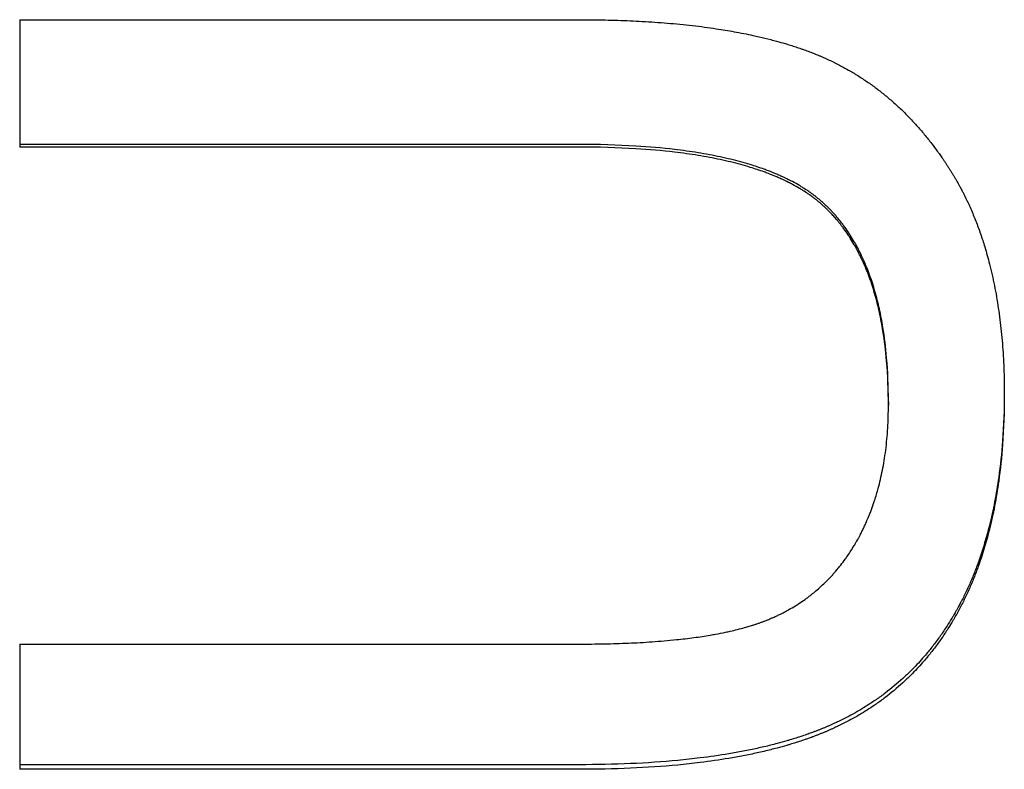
# Model space of a CAD drawing. Extents: x 0 to 39.4, y -3.5 to 3.5.
# Tile 5 of 10: x 0.635 to 1.123, y -0.723 to -0.351. Entities that reach past the tile are written whole.
import ezdxf

# ---------------------------------------------------------------- set-up
doc = ezdxf.new("R2010")
doc.units = 0
doc.header["$MEASUREMENT"] = 0
doc.layers.get('0').update_dxf_attribs({"linetype": 'CONTINUOUS'})

msp = doc.modelspace()

# ---------------------------------------------------------------- linework, layer by layer
for p, q in [((0.63518, -0.35141), (0.9125, -0.35141)), ((0.63518, -0.35141), (0.63518, -0.4146)), ((0.91213, -0.4146), (0.63518, -0.4146)), ((1.06579, -0.5409), (1.06579, -0.54261)), ((0.63518, -0.66113), (0.91213, -0.66113)), ((0.63518, -0.66113), (0.63518, -0.72325)), ((0.9125, -0.72325), (0.63518, -0.72325))]:
    msp.add_line(p, q)
for points, knots in [([(0.9125, -0.35141), (0.91687, -0.35141), (0.92117, -0.35145), (0.92538, -0.35154), (0.92959, -0.35163), (0.93372, -0.35176), (0.93776, -0.35194), (0.93979, -0.35203), (0.94179, -0.35213), (0.94377, -0.35224), (0.94798, -0.35247), (0.9521, -0.35276), (0.95612, -0.35309), (0.95825, -0.35327), (0.96036, -0.35346), (0.96244, -0.35367), (0.96659, -0.35408), (0.97065, -0.35454), (0.9746, -0.35506), (0.97657, -0.35533), (0.97852, -0.3556), (0.98044, -0.35589), (0.98347, -0.35635), (0.98644, -0.35684), (0.98934, -0.35736), (0.99252, -0.35794), (0.99563, -0.35855), (0.99866, -0.35921), (0.99967, -0.35943), (1.00067, -0.35966), (1.00166, -0.35989), (1.00364, -0.36034), (1.00559, -0.36082), (1.00751, -0.36132), (1.00846, -0.36156), (1.00941, -0.36182), (1.01035, -0.36207), (1.01176, -0.36246), (1.01315, -0.36285), (1.01453, -0.36326), (1.01498, -0.36339), (1.01544, -0.36353), (1.01589, -0.36367), (1.0168, -0.36394), (1.0177, -0.36422), (1.01858, -0.36451), (1.01903, -0.36465), (1.01947, -0.36479), (1.01991, -0.36494), (1.02082, -0.36524), (1.02172, -0.36554), (1.02261, -0.36585), (1.02307, -0.36601), (1.02353, -0.36617), (1.02398, -0.36633), (1.02489, -0.36666), (1.02579, -0.36698), (1.02668, -0.36732), (1.02712, -0.36749), (1.02756, -0.36765), (1.028, -0.36782), (1.02889, -0.36816), (1.02976, -0.36851), (1.03063, -0.36887), (1.03107, -0.36905), (1.0315, -0.36923), (1.03194, -0.36942), (1.0328, -0.36978), (1.03367, -0.37016), (1.03452, -0.37054), (1.03495, -0.37073), (1.03538, -0.37093), (1.0358, -0.37112), (1.03665, -0.37152), (1.0375, -0.37192), (1.03834, -0.37233), (1.03876, -0.37253), (1.03918, -0.37274), (1.0396, -0.37295), (1.04043, -0.37336), (1.04126, -0.37379), (1.04209, -0.37423), (1.0425, -0.37444), (1.04291, -0.37466), (1.04332, -0.37489), (1.04455, -0.37555), (1.04577, -0.37624), (1.04698, -0.37694), (1.04778, -0.37741), (1.04858, -0.37789), (1.04938, -0.37837), (1.05097, -0.37935), (1.05254, -0.38035), (1.05409, -0.3814), (1.05486, -0.38192), (1.05563, -0.38245), (1.05639, -0.38298), (1.05792, -0.38406), (1.05943, -0.38517), (1.06091, -0.38631), (1.06166, -0.38689), (1.0624, -0.38747), (1.06313, -0.38806), (1.0646, -0.38923), (1.06604, -0.39045), (1.06747, -0.39169), (1.06818, -0.39232), (1.06889, -0.39295), (1.06959, -0.39359), (1.071, -0.39487), (1.07238, -0.39619), (1.07374, -0.39753), (1.07443, -0.39821), (1.0751, -0.39889), (1.07577, -0.39958), (1.07712, -0.40097), (1.07844, -0.40238), (1.07974, -0.40384), (1.08039, -0.40456), (1.08104, -0.4053), (1.08168, -0.40604), (1.08296, -0.40753), (1.08423, -0.40905), (1.08547, -0.4106), (1.08609, -0.41138), (1.0867, -0.41216), (1.08731, -0.41296), (1.08823, -0.41415), (1.08913, -0.41536), (1.09002, -0.41659), (1.09032, -0.417), (1.09062, -0.41741), (1.09091, -0.41782), (1.09136, -0.41844), (1.0918, -0.41907), (1.09223, -0.4197), (1.09238, -0.41991), (1.09252, -0.42012), (1.09267, -0.42033), (1.09296, -0.42075), (1.09325, -0.42118), (1.09353, -0.42161), (1.09368, -0.42182), (1.09382, -0.42203), (1.09396, -0.42225), (1.09425, -0.42268), (1.09453, -0.42311), (1.09482, -0.42354), (1.09496, -0.42376), (1.0951, -0.42397), (1.09524, -0.42419), (1.09552, -0.42463), (1.0958, -0.42507), (1.09608, -0.4255), (1.09622, -0.42572), (1.09636, -0.42594), (1.0965, -0.42617), (1.09678, -0.42661), (1.09706, -0.42705), (1.09733, -0.4275), (1.09747, -0.42772), (1.0976, -0.42794), (1.09774, -0.42817), (1.09801, -0.42862), (1.09828, -0.42907), (1.09855, -0.42952), (1.09868, -0.42974), (1.09882, -0.42997), (1.09895, -0.4302), (1.09921, -0.43065), (1.09948, -0.43111), (1.09974, -0.43157), (1.09987, -0.4318), (1.1, -0.43203), (1.10013, -0.43226), (1.10039, -0.43272), (1.10064, -0.43318), (1.1009, -0.43365), (1.10102, -0.43388), (1.10115, -0.43411), (1.10128, -0.43435), (1.10166, -0.43505), (1.10203, -0.43575), (1.1024, -0.43647), (1.10264, -0.43694), (1.10289, -0.43741), (1.10313, -0.43789), (1.10385, -0.43933), (1.10456, -0.44078), (1.10524, -0.44225), (1.1057, -0.44324), (1.10615, -0.44423), (1.10659, -0.44522), (1.10746, -0.44722), (1.10831, -0.44925), (1.10912, -0.45132), (1.10952, -0.45235), (1.10992, -0.45339), (1.1103, -0.45444), (1.11108, -0.45654), (1.11182, -0.45868), (1.11252, -0.46085), (1.11287, -0.46193), (1.11322, -0.46302), (1.11355, -0.46413), (1.1144, -0.4669), (1.11519, -0.46973), (1.11592, -0.47262), (1.11636, -0.47436), (1.11679, -0.47612), (1.11719, -0.4779), (1.118, -0.48146), (1.11872, -0.4851), (1.11937, -0.48882), (1.11969, -0.49068), (1.11999, -0.49256), (1.12027, -0.49446), (1.12084, -0.49826), (1.12132, -0.50213), (1.12172, -0.50608), (1.12192, -0.50806), (1.1221, -0.51006), (1.12227, -0.51207), (1.12259, -0.51611), (1.12283, -0.52022), (1.12299, -0.5244), (1.12315, -0.52859), (1.12323, -0.53286), (1.12323, -0.5372)], [0, 0, 0, 0, 0.090582, 0.090582, 0.090582, 0.181164, 0.181164, 0.181164, 0.226455, 0.226455, 0.226455, 0.32266, 0.32266, 0.32266, 0.373575, 0.373575, 0.373575, 0.475403, 0.475403, 0.475403, 0.526317, 0.526317, 0.526317, 0.606568, 0.606568, 0.606568, 0.694577, 0.694577, 0.694577, 0.723913, 0.723913, 0.723913, 0.782586, 0.782586, 0.782586, 0.811923, 0.811923, 0.811923, 0.855928, 0.855928, 0.855928, 0.870596, 0.870596, 0.870596, 0.899932, 0.899932, 0.899932, 0.9146, 0.9146, 0.9146, 0.944894, 0.944894, 0.944894, 0.960519, 0.960519, 0.960519, 0.991769, 0.991769, 0.991769, 1.007394, 1.007394, 1.007394, 1.038644, 1.038644, 1.038644, 1.054269, 1.054269, 1.054269, 1.085519, 1.085519, 1.085519, 1.101144, 1.101144, 1.101144, 1.132394, 1.132394, 1.132394, 1.148019, 1.148019, 1.148019, 1.179269, 1.179269, 1.179269, 1.194894, 1.194894, 1.194894, 1.241769, 1.241769, 1.241769, 1.273019, 1.273019, 1.273019, 1.335519, 1.335519, 1.335519, 1.366769, 1.366769, 1.366769, 1.429269, 1.429269, 1.429269, 1.460519, 1.460519, 1.460519, 1.523019, 1.523019, 1.523019, 1.554269, 1.554269, 1.554269, 1.616769, 1.616769, 1.616769, 1.648019, 1.648019, 1.648019, 1.710519, 1.710519, 1.710519, 1.741769, 1.741769, 1.741769, 1.804269, 1.804269, 1.804269, 1.835519, 1.835519, 1.835519, 1.882394, 1.882394, 1.882394, 1.898019, 1.898019, 1.898019, 1.921456, 1.921456, 1.921456, 1.929269, 1.929269, 1.929269, 1.944894, 1.944894, 1.944894, 1.952706, 1.952706, 1.952706, 1.968331, 1.968331, 1.968331, 1.976144, 1.976144, 1.976144, 1.991769, 1.991769, 1.991769, 1.999581, 1.999581, 1.999581, 2.015206, 2.015206, 2.015206, 2.023019, 2.023019, 2.023019, 2.038644, 2.038644, 2.038644, 2.046456, 2.046456, 2.046456, 2.062081, 2.062081, 2.062081, 2.069894, 2.069894, 2.069894, 2.085519, 2.085519, 2.085519, 2.093331, 2.093331, 2.093331, 2.116769, 2.116769, 2.116769, 2.132394, 2.132394, 2.132394, 2.179269, 2.179269, 2.179269, 2.210519, 2.210519, 2.210519, 2.273019, 2.273019, 2.273019, 2.304269, 2.304269, 2.304269, 2.366769, 2.366769, 2.366769, 2.398019, 2.398019, 2.398019, 2.47683, 2.47683, 2.47683, 2.524391, 2.524391, 2.524391, 2.619512, 2.619512, 2.619512, 2.667073, 2.667073, 2.667073, 2.762195, 2.762195, 2.762195, 2.809756, 2.809756, 2.809756, 2.904878, 2.904878, 2.904878, 3, 3, 3, 3]), ([(1.06579, -0.5409), (1.06579, -0.53327), (1.0655, -0.52601), (1.06491, -0.5191), (1.06447, -0.51392), (1.06386, -0.50895), (1.06308, -0.50417), (1.06283, -0.50258), (1.06255, -0.50102), (1.06226, -0.49947), (1.06167, -0.49638), (1.061, -0.49338), (1.06027, -0.49047), (1.0599, -0.48902), (1.05951, -0.48758), (1.05911, -0.48617), (1.0583, -0.48335), (1.05741, -0.48063), (1.05645, -0.47799), (1.05597, -0.47667), (1.05548, -0.47537), (1.05496, -0.4741), (1.05419, -0.47219), (1.05337, -0.47033), (1.05252, -0.46853), (1.05223, -0.46792), (1.05194, -0.46733), (1.05165, -0.46673), (1.05106, -0.46555), (1.05045, -0.46439), (1.04982, -0.46326), (1.04951, -0.46269), (1.04919, -0.46213), (1.04887, -0.46157), (1.04822, -0.46045), (1.04756, -0.45936), (1.04688, -0.45829), (1.04654, -0.45776), (1.04619, -0.45723), (1.04584, -0.45671), (1.04514, -0.45566), (1.04443, -0.45464), (1.04369, -0.45364), (1.04332, -0.45314), (1.04295, -0.45265), (1.04257, -0.45216), (1.042, -0.45143), (1.04143, -0.4507), (1.04084, -0.45), (1.04064, -0.44976), (1.04045, -0.44953), (1.04025, -0.44929), (1.03985, -0.44883), (1.03945, -0.44837), (1.03905, -0.44791), (1.03884, -0.44769), (1.03864, -0.44746), (1.03844, -0.44724), (1.03813, -0.4469), (1.03782, -0.44657), (1.03751, -0.44624), (1.0374, -0.44613), (1.0373, -0.44602), (1.03719, -0.44591), (1.03698, -0.44569), (1.03677, -0.44547), (1.03656, -0.44526), (1.03645, -0.44515), (1.03635, -0.44504), (1.03624, -0.44493), (1.03603, -0.44472), (1.03581, -0.44451), (1.0356, -0.4443), (1.03549, -0.44419), (1.03538, -0.44408), (1.03528, -0.44398), (1.03506, -0.44377), (1.03484, -0.44356), (1.03462, -0.44335), (1.03451, -0.44325), (1.0344, -0.44315), (1.03429, -0.44304), (1.03407, -0.44284), (1.03385, -0.44263), (1.03363, -0.44243), (1.03352, -0.44233), (1.03341, -0.44223), (1.03329, -0.44213), (1.03307, -0.44192), (1.03284, -0.44172), (1.03261, -0.44152), (1.0325, -0.44142), (1.03238, -0.44132), (1.03227, -0.44122), (1.03203, -0.44102), (1.0318, -0.44083), (1.03157, -0.44063), (1.03145, -0.44053), (1.03133, -0.44043), (1.03121, -0.44033), (1.03097, -0.44014), (1.03073, -0.43994), (1.03049, -0.43975), (1.03037, -0.43965), (1.03025, -0.43956), (1.03013, -0.43946), (1.02976, -0.43917), (1.02939, -0.43888), (1.02901, -0.4386), (1.02876, -0.43841), (1.02851, -0.43822), (1.02825, -0.43803), (1.02775, -0.43766), (1.02723, -0.43729), (1.0267, -0.43692), (1.02644, -0.43674), (1.02617, -0.43656), (1.02591, -0.43638), (1.0251, -0.43583), (1.02428, -0.4353), (1.02344, -0.43478), (1.02288, -0.43443), (1.02231, -0.43408), (1.02174, -0.43374), (1.02058, -0.43306), (1.0194, -0.4324), (1.01818, -0.43175), (1.01757, -0.43142), (1.01695, -0.43111), (1.01632, -0.43079), (1.01507, -0.43016), (1.01378, -0.42955), (1.01246, -0.42895), (1.01179, -0.42865), (1.01113, -0.42836), (1.01045, -0.42807), (1.00909, -0.42749), (1.0077, -0.42693), (1.00628, -0.42638), (1.00557, -0.42611), (1.00485, -0.42584), (1.00412, -0.42558), (1.00194, -0.42478), (0.99968, -0.42403), (0.99734, -0.42331), (0.99578, -0.42284), (0.99419, -0.42237), (0.99257, -0.42193), (0.98932, -0.42105), (0.98593, -0.42023), (0.98241, -0.41948), (0.98065, -0.4191), (0.97886, -0.41874), (0.97704, -0.4184), (0.97338, -0.41772), (0.96959, -0.41711), (0.96567, -0.41656), (0.96371, -0.41629), (0.96171, -0.41603), (0.95969, -0.41579), (0.9536, -0.41508), (0.94721, -0.41452), (0.94052, -0.41411), (0.9316, -0.41356), (0.92213, -0.41329), (0.91213, -0.41329)], [0, 0, 0, 0, 0.166667, 0.166667, 0.166667, 0.291667, 0.291667, 0.291667, 0.333333, 0.333333, 0.333333, 0.416667, 0.416667, 0.416667, 0.458333, 0.458333, 0.458333, 0.541667, 0.541667, 0.541667, 0.583333, 0.583333, 0.583333, 0.645833, 0.645833, 0.645833, 0.666667, 0.666667, 0.666667, 0.708333, 0.708333, 0.708333, 0.729167, 0.729167, 0.729167, 0.770833, 0.770833, 0.770833, 0.791667, 0.791667, 0.791667, 0.833333, 0.833333, 0.833333, 0.854167, 0.854167, 0.854167, 0.885417, 0.885417, 0.885417, 0.895833, 0.895833, 0.895833, 0.916667, 0.916667, 0.916667, 0.927083, 0.927083, 0.927083, 0.942708, 0.942708, 0.942708, 0.947917, 0.947917, 0.947917, 0.958333, 0.958333, 0.958333, 0.963542, 0.963542, 0.963542, 0.973958, 0.973958, 0.973958, 0.979167, 0.979167, 0.979167, 0.989583, 0.989583, 0.989583, 0.994792, 0.994792, 0.994792, 1.005208, 1.005208, 1.005208, 1.010417, 1.010417, 1.010417, 1.020833, 1.020833, 1.020833, 1.026042, 1.026042, 1.026042, 1.036458, 1.036458, 1.036458, 1.041667, 1.041667, 1.041667, 1.052083, 1.052083, 1.052083, 1.057292, 1.057292, 1.057292, 1.072917, 1.072917, 1.072917, 1.083333, 1.083333, 1.083333, 1.104167, 1.104167, 1.104167, 1.114583, 1.114583, 1.114583, 1.145833, 1.145833, 1.145833, 1.166667, 1.166667, 1.166667, 1.208333, 1.208333, 1.208333, 1.229167, 1.229167, 1.229167, 1.270833, 1.270833, 1.270833, 1.291667, 1.291667, 1.291667, 1.333333, 1.333333, 1.333333, 1.354167, 1.354167, 1.354167, 1.416667, 1.416667, 1.416667, 1.458333, 1.458333, 1.458333, 1.541667, 1.541667, 1.541667, 1.583333, 1.583333, 1.583333, 1.666667, 1.666667, 1.666667, 1.708333, 1.708333, 1.708333, 1.833333, 1.833333, 1.833333, 2, 2, 2, 2]), ([(1.06579, -0.54261), (1.06579, -0.53496), (1.0655, -0.52767), (1.06491, -0.52075), (1.06447, -0.51555), (1.06386, -0.51056), (1.06308, -0.50577), (1.06283, -0.50418), (1.06255, -0.5026), (1.06226, -0.50105), (1.06167, -0.49795), (1.061, -0.49494), (1.06027, -0.49202), (1.0599, -0.49057), (1.05951, -0.48913), (1.05911, -0.48771), (1.0583, -0.48489), (1.05741, -0.48215), (1.05645, -0.4795), (1.05597, -0.47818), (1.05548, -0.47688), (1.05496, -0.4756), (1.05419, -0.47369), (1.05337, -0.47182), (1.05252, -0.47001), (1.05166, -0.4682), (1.05076, -0.46644), (1.04982, -0.46472), (1.04951, -0.46415), (1.04919, -0.46359), (1.04887, -0.46303), (1.04822, -0.46191), (1.04756, -0.46082), (1.04688, -0.45975), (1.04654, -0.45921), (1.04619, -0.45868), (1.04584, -0.45816), (1.04514, -0.45711), (1.04443, -0.45608), (1.04369, -0.45508), (1.04332, -0.45458), (1.04295, -0.45408), (1.04257, -0.45359), (1.042, -0.45286), (1.04143, -0.45213), (1.04084, -0.45142), (1.04025, -0.45071), (1.03966, -0.45002), (1.03905, -0.44933), (1.03854, -0.44876), (1.03803, -0.4482), (1.03751, -0.44765), (1.0374, -0.44754), (1.0373, -0.44743), (1.03719, -0.44732), (1.03688, -0.44699), (1.03656, -0.44667), (1.03624, -0.44634), (1.03603, -0.44613), (1.03581, -0.44592), (1.0356, -0.4457), (1.03528, -0.44539), (1.03495, -0.44507), (1.03462, -0.44476), (1.03451, -0.44465), (1.0344, -0.44455), (1.03429, -0.44445), (1.03407, -0.44424), (1.03385, -0.44404), (1.03363, -0.44383), (1.03352, -0.44373), (1.03341, -0.44363), (1.03329, -0.44353), (1.03307, -0.44332), (1.03284, -0.44312), (1.03261, -0.44292), (1.0325, -0.44282), (1.03238, -0.44272), (1.03227, -0.44262), (1.03203, -0.44242), (1.0318, -0.44222), (1.03157, -0.44203), (1.03145, -0.44193), (1.03133, -0.44183), (1.03121, -0.44173), (1.03097, -0.44153), (1.03073, -0.44134), (1.03049, -0.44114), (1.03037, -0.44105), (1.03025, -0.44095), (1.03013, -0.44085), (1.02976, -0.44056), (1.02939, -0.44028), (1.02901, -0.43999), (1.02876, -0.4398), (1.02851, -0.43961), (1.02825, -0.43942), (1.02775, -0.43905), (1.02723, -0.43868), (1.0267, -0.43831), (1.02644, -0.43812), (1.02617, -0.43794), (1.02591, -0.43776), (1.0251, -0.43722), (1.02428, -0.43668), (1.02344, -0.43615), (1.02288, -0.4358), (1.02231, -0.43546), (1.02174, -0.43512), (1.02058, -0.43443), (1.0194, -0.43377), (1.01818, -0.43312), (1.01757, -0.43279), (1.01695, -0.43247), (1.01632, -0.43216), (1.01507, -0.43152), (1.01378, -0.43091), (1.01246, -0.43031), (1.01179, -0.43001), (1.01113, -0.42971), (1.01045, -0.42942), (1.00909, -0.42884), (1.0077, -0.42828), (1.00628, -0.42773), (1.00557, -0.42746), (1.00485, -0.42719), (1.00412, -0.42692), (1.00194, -0.42613), (0.99968, -0.42537), (0.99734, -0.42465), (0.99578, -0.42418), (0.99419, -0.42371), (0.99257, -0.42327), (0.98932, -0.42238), (0.98593, -0.42156), (0.98241, -0.42081), (0.98065, -0.42043), (0.97886, -0.42007), (0.97704, -0.41973), (0.97338, -0.41904), (0.96959, -0.41843), (0.96567, -0.41788), (0.96371, -0.41761), (0.96171, -0.41735), (0.95969, -0.41711), (0.9536, -0.41639), (0.94721, -0.41583), (0.94052, -0.41542), (0.9316, -0.41487), (0.92213, -0.4146), (0.91213, -0.4146)], [0, 0, 0, 0, 0.166667, 0.166667, 0.166667, 0.291667, 0.291667, 0.291667, 0.333333, 0.333333, 0.333333, 0.416667, 0.416667, 0.416667, 0.458333, 0.458333, 0.458333, 0.541667, 0.541667, 0.541667, 0.583333, 0.583333, 0.583333, 0.645833, 0.645833, 0.645833, 0.708333, 0.708333, 0.708333, 0.729167, 0.729167, 0.729167, 0.770833, 0.770833, 0.770833, 0.791667, 0.791667, 0.791667, 0.833333, 0.833333, 0.833333, 0.854167, 0.854167, 0.854167, 0.885417, 0.885417, 0.885417, 0.916667, 0.916667, 0.916667, 0.942708, 0.942708, 0.942708, 0.947917, 0.947917, 0.947917, 0.963542, 0.963542, 0.963542, 0.973958, 0.973958, 0.973958, 0.989583, 0.989583, 0.989583, 0.994792, 0.994792, 0.994792, 1.005208, 1.005208, 1.005208, 1.010417, 1.010417, 1.010417, 1.020833, 1.020833, 1.020833, 1.026042, 1.026042, 1.026042, 1.036458, 1.036458, 1.036458, 1.041667, 1.041667, 1.041667, 1.052083, 1.052083, 1.052083, 1.057292, 1.057292, 1.057292, 1.072917, 1.072917, 1.072917, 1.083333, 1.083333, 1.083333, 1.104167, 1.104167, 1.104167, 1.114583, 1.114583, 1.114583, 1.145833, 1.145833, 1.145833, 1.166667, 1.166667, 1.166667, 1.208333, 1.208333, 1.208333, 1.229167, 1.229167, 1.229167, 1.270833, 1.270833, 1.270833, 1.291667, 1.291667, 1.291667, 1.333333, 1.333333, 1.333333, 1.354167, 1.354167, 1.354167, 1.416667, 1.416667, 1.416667, 1.458333, 1.458333, 1.458333, 1.541667, 1.541667, 1.541667, 1.583333, 1.583333, 1.583333, 1.666667, 1.666667, 1.666667, 1.708333, 1.708333, 1.708333, 1.833333, 1.833333, 1.833333, 2, 2, 2, 2]), ([(1.12323, -0.53637), (1.12321, -0.54466), (1.12292, -0.55265), (1.12235, -0.56036), (1.12189, -0.56657), (1.12126, -0.57259), (1.12044, -0.57842), (1.12015, -0.5805), (1.11984, -0.58256), (1.1195, -0.5846), (1.11883, -0.58867), (1.11807, -0.59265), (1.11721, -0.59653), (1.11679, -0.59847), (1.11634, -0.60039), (1.11586, -0.60228), (1.11513, -0.60524), (1.11434, -0.60813), (1.11349, -0.61097), (1.11319, -0.61199), (1.11288, -0.61299), (1.11256, -0.614), (1.11192, -0.616), (1.11126, -0.61798), (1.11057, -0.61992), (1.11022, -0.6209), (1.10987, -0.62186), (1.10951, -0.62282), (1.10879, -0.62473), (1.10804, -0.62662), (1.10726, -0.62848), (1.10687, -0.62941), (1.10648, -0.63033), (1.10608, -0.63124), (1.10547, -0.63261), (1.10485, -0.63397), (1.10422, -0.63531), (1.104, -0.63575), (1.10379, -0.6362), (1.10358, -0.63664), (1.10314, -0.63753), (1.10271, -0.6384), (1.10226, -0.63927), (1.10204, -0.63971), (1.10181, -0.64014), (1.10159, -0.64057), (1.10125, -0.64123), (1.1009, -0.64188), (1.10055, -0.64252), (1.10043, -0.64274), (1.10031, -0.64296), (1.10019, -0.64318), (1.09995, -0.64362), (1.0997, -0.64406), (1.09946, -0.64449), (1.09934, -0.64471), (1.09921, -0.64492), (1.09909, -0.64514), (1.09872, -0.64579), (1.09835, -0.64643), (1.09797, -0.64707), (1.09772, -0.6475), (1.09747, -0.64792), (1.09721, -0.64834), (1.09645, -0.64961), (1.09567, -0.65086), (1.09487, -0.65209), (1.09434, -0.65291), (1.09381, -0.65372), (1.09326, -0.65453), (1.09218, -0.65614), (1.09106, -0.65771), (1.08992, -0.65926), (1.08935, -0.66003), (1.08878, -0.6608), (1.08819, -0.66156), (1.08702, -0.66307), (1.08583, -0.66455), (1.08461, -0.66601), (1.08399, -0.66673), (1.08338, -0.66745), (1.08275, -0.66816), (1.08088, -0.67029), (1.07894, -0.67235), (1.07694, -0.67434), (1.07561, -0.67566), (1.07426, -0.67696), (1.07287, -0.67822), (1.0701, -0.68075), (1.06722, -0.68314), (1.06423, -0.68542), (1.06274, -0.68655), (1.06122, -0.68766), (1.05967, -0.68873), (1.05735, -0.69034), (1.05496, -0.69189), (1.05252, -0.69335), (1.0517, -0.69384), (1.05088, -0.69433), (1.05005, -0.6948), (1.04881, -0.69551), (1.04755, -0.69621), (1.04628, -0.69688), (1.04586, -0.69711), (1.04543, -0.69733), (1.045, -0.69755), (1.04415, -0.69799), (1.04328, -0.69843), (1.04241, -0.69886), (1.04198, -0.69907), (1.04154, -0.69928), (1.04111, -0.69949), (1.04045, -0.69981), (1.03979, -0.70012), (1.03912, -0.70042), (1.0389, -0.70052), (1.03868, -0.70063), (1.03846, -0.70073), (1.03801, -0.70093), (1.03757, -0.70113), (1.03712, -0.70133), (1.03689, -0.70143), (1.03667, -0.70152), (1.03644, -0.70162), (1.03599, -0.70182), (1.03554, -0.70201), (1.03509, -0.7022), (1.03486, -0.7023), (1.03464, -0.7024), (1.03441, -0.70249), (1.03395, -0.70268), (1.0335, -0.70287), (1.03304, -0.70305), (1.03281, -0.70315), (1.03258, -0.70324), (1.03235, -0.70333), (1.03189, -0.70352), (1.03143, -0.7037), (1.03096, -0.70388), (1.03073, -0.70397), (1.03049, -0.70406), (1.03026, -0.70415), (1.02979, -0.70433), (1.02932, -0.70451), (1.02885, -0.70469), (1.02861, -0.70478), (1.02837, -0.70487), (1.02813, -0.70495), (1.02742, -0.70522), (1.0267, -0.70548), (1.02597, -0.70573), (1.02549, -0.70591), (1.025, -0.70608), (1.02451, -0.70624), (1.02354, -0.70658), (1.02255, -0.70691), (1.02155, -0.70724), (1.02105, -0.7074), (1.02055, -0.70756), (1.02004, -0.70772), (1.01903, -0.70804), (1.01801, -0.70836), (1.01698, -0.70866), (1.01647, -0.70882), (1.01595, -0.70897), (1.01543, -0.70912), (1.01387, -0.70957), (1.01228, -0.71002), (1.01068, -0.71044), (1.0096, -0.71073), (1.00852, -0.71101), (1.00743, -0.71128), (1.00524, -0.71183), (1.00301, -0.71235), (1.00075, -0.71285), (0.99961, -0.7131), (0.99847, -0.71334), (0.99731, -0.71358), (0.995, -0.71406), (0.99265, -0.71451), (0.99025, -0.71494), (0.98906, -0.71516), (0.98785, -0.71537), (0.98663, -0.71557), (0.98204, -0.71634), (0.97729, -0.71703), (0.9724, -0.71763), (0.96881, -0.71808), (0.96514, -0.71848), (0.96138, -0.71883), (0.95388, -0.71954), (0.94605, -0.72007), (0.9379, -0.72043), (0.92976, -0.72079), (0.92129, -0.72096), (0.9125, -0.72096)], [0.006535, 0.006535, 0.006535, 0.006535, 0.194948, 0.194948, 0.194948, 0.346576, 0.346576, 0.346576, 0.400729, 0.400729, 0.400729, 0.509034, 0.509034, 0.509034, 0.563187, 0.563187, 0.563187, 0.64759, 0.64759, 0.64759, 0.67784, 0.67784, 0.67784, 0.738341, 0.738341, 0.738341, 0.768591, 0.768591, 0.768591, 0.829091, 0.829091, 0.829091, 0.859341, 0.859341, 0.859341, 0.904716, 0.904716, 0.904716, 0.919842, 0.919842, 0.919842, 0.950092, 0.950092, 0.950092, 0.965217, 0.965217, 0.965217, 0.988154, 0.988154, 0.988154, 0.995967, 0.995967, 0.995967, 1.011592, 1.011592, 1.011592, 1.019404, 1.019404, 1.019404, 1.042842, 1.042842, 1.042842, 1.058467, 1.058467, 1.058467, 1.105342, 1.105342, 1.105342, 1.136592, 1.136592, 1.136592, 1.199092, 1.199092, 1.199092, 1.230342, 1.230342, 1.230342, 1.292842, 1.292842, 1.292842, 1.324092, 1.324092, 1.324092, 1.417842, 1.417842, 1.417842, 1.480342, 1.480342, 1.480342, 1.605342, 1.605342, 1.605342, 1.667842, 1.667842, 1.667842, 1.761592, 1.761592, 1.761592, 1.792842, 1.792842, 1.792842, 1.839717, 1.839717, 1.839717, 1.855342, 1.855342, 1.855342, 1.886592, 1.886592, 1.886592, 1.902217, 1.902217, 1.902217, 1.925654, 1.925654, 1.925654, 1.933467, 1.933467, 1.933467, 1.949092, 1.949092, 1.949092, 1.956904, 1.956904, 1.956904, 1.972529, 1.972529, 1.972529, 1.980342, 1.980342, 1.980342, 1.995967, 1.995967, 1.995967, 2.003779, 2.003779, 2.003779, 2.019404, 2.019404, 2.019404, 2.027217, 2.027217, 2.027217, 2.042842, 2.042842, 2.042842, 2.050654, 2.050654, 2.050654, 2.074092, 2.074092, 2.074092, 2.089717, 2.089717, 2.089717, 2.120967, 2.120967, 2.120967, 2.136592, 2.136592, 2.136592, 2.167842, 2.167842, 2.167842, 2.183467, 2.183467, 2.183467, 2.230342, 2.230342, 2.230342, 2.261592, 2.261592, 2.261592, 2.324092, 2.324092, 2.324092, 2.355342, 2.355342, 2.355342, 2.417842, 2.417842, 2.417842, 2.449092, 2.449092, 2.449092, 2.566951, 2.566951, 2.566951, 2.653561, 2.653561, 2.653561, 2.826781, 2.826781, 2.826781, 3, 3, 3, 3]), ([(1.12323, -0.5372), (1.12323, -0.54583), (1.12294, -0.55414), (1.12235, -0.56214), (1.12189, -0.56837), (1.12126, -0.5744), (1.12044, -0.58025), (1.12015, -0.58234), (1.11984, -0.58441), (1.1195, -0.58645), (1.11883, -0.59054), (1.11807, -0.59453), (1.11721, -0.59842), (1.11679, -0.60037), (1.11634, -0.60229), (1.11586, -0.60419), (1.11513, -0.60715), (1.11434, -0.61006), (1.11349, -0.6129), (1.11258, -0.61597), (1.1116, -0.61896), (1.11057, -0.62189), (1.11022, -0.62286), (1.10987, -0.62383), (1.10951, -0.62479), (1.10879, -0.62672), (1.10804, -0.62861), (1.10726, -0.63047), (1.10687, -0.6314), (1.10648, -0.63233), (1.10608, -0.63324), (1.10547, -0.63462), (1.10485, -0.63598), (1.10422, -0.63732), (1.104, -0.63777), (1.10379, -0.63821), (1.10358, -0.63866), (1.10314, -0.63955), (1.10271, -0.64043), (1.10226, -0.6413), (1.10204, -0.64174), (1.10181, -0.64217), (1.10159, -0.6426), (1.10113, -0.64348), (1.10066, -0.64436), (1.10019, -0.64522), (1.09995, -0.64566), (1.0997, -0.6461), (1.09946, -0.64653), (1.09897, -0.6474), (1.09847, -0.64827), (1.09797, -0.64912), (1.09772, -0.64955), (1.09747, -0.64997), (1.09721, -0.6504), (1.09645, -0.65167), (1.09567, -0.65292), (1.09487, -0.65416), (1.09434, -0.65498), (1.09381, -0.65579), (1.09326, -0.6566), (1.09218, -0.65822), (1.09106, -0.6598), (1.08992, -0.66135), (1.08935, -0.66213), (1.08878, -0.66289), (1.08819, -0.66365), (1.08702, -0.66517), (1.08583, -0.66666), (1.08461, -0.66812), (1.08399, -0.66885), (1.08338, -0.66957), (1.08275, -0.67028), (1.08088, -0.67241), (1.07894, -0.67448), (1.07694, -0.67648), (1.07561, -0.6778), (1.07426, -0.6791), (1.07287, -0.68037), (1.0701, -0.6829), (1.06722, -0.68531), (1.06423, -0.68759), (1.06274, -0.68873), (1.06122, -0.68984), (1.05967, -0.69092), (1.05735, -0.69253), (1.05496, -0.69408), (1.05252, -0.69555), (1.0517, -0.69604), (1.05088, -0.69653), (1.05005, -0.697), (1.04881, -0.69772), (1.04755, -0.69841), (1.04628, -0.69909), (1.04586, -0.69932), (1.04543, -0.69954), (1.045, -0.69976), (1.04415, -0.70021), (1.04328, -0.70064), (1.04241, -0.70107), (1.04198, -0.70129), (1.04154, -0.7015), (1.04111, -0.70171), (1.04045, -0.70202), (1.03979, -0.70234), (1.03912, -0.70264), (1.0389, -0.70274), (1.03868, -0.70285), (1.03846, -0.70295), (1.03801, -0.70315), (1.03757, -0.70335), (1.03712, -0.70355), (1.03689, -0.70365), (1.03667, -0.70375), (1.03644, -0.70385), (1.03599, -0.70404), (1.03554, -0.70424), (1.03509, -0.70443), (1.03486, -0.70453), (1.03464, -0.70462), (1.03441, -0.70472), (1.03395, -0.70491), (1.0335, -0.7051), (1.03304, -0.70528), (1.03281, -0.70538), (1.03258, -0.70547), (1.03235, -0.70556), (1.03189, -0.70575), (1.03143, -0.70593), (1.03096, -0.70611), (1.03073, -0.7062), (1.03049, -0.70629), (1.03026, -0.70638), (1.02979, -0.70657), (1.02932, -0.70674), (1.02885, -0.70692), (1.02861, -0.70701), (1.02837, -0.7071), (1.02813, -0.70719), (1.02742, -0.70745), (1.0267, -0.70771), (1.02597, -0.70797), (1.02549, -0.70814), (1.025, -0.70831), (1.02451, -0.70848), (1.02354, -0.70882), (1.02255, -0.70915), (1.02155, -0.70948), (1.02105, -0.70964), (1.02055, -0.7098), (1.02004, -0.70997), (1.01903, -0.71029), (1.01801, -0.7106), (1.01698, -0.71091), (1.01647, -0.71106), (1.01595, -0.71122), (1.01543, -0.71137), (1.01387, -0.71182), (1.01228, -0.71227), (1.01068, -0.71269), (1.0096, -0.71298), (1.00852, -0.71326), (1.00743, -0.71353), (1.00524, -0.71408), (1.00301, -0.71461), (1.00075, -0.71511), (0.99961, -0.71536), (0.99847, -0.71561), (0.99731, -0.71584), (0.995, -0.71632), (0.99265, -0.71678), (0.99025, -0.71721), (0.98906, -0.71743), (0.98785, -0.71764), (0.98663, -0.71784), (0.98204, -0.71861), (0.97729, -0.7193), (0.9724, -0.71991), (0.96881, -0.72035), (0.96514, -0.72075), (0.96138, -0.72111), (0.95388, -0.72182), (0.94605, -0.72236), (0.9379, -0.72271), (0.92976, -0.72307), (0.92129, -0.72325), (0.9125, -0.72325)], [0, 0, 0, 0, 0.194948, 0.194948, 0.194948, 0.346576, 0.346576, 0.346576, 0.400729, 0.400729, 0.400729, 0.509034, 0.509034, 0.509034, 0.563187, 0.563187, 0.563187, 0.64759, 0.64759, 0.64759, 0.738341, 0.738341, 0.738341, 0.768591, 0.768591, 0.768591, 0.829091, 0.829091, 0.829091, 0.859341, 0.859341, 0.859341, 0.904716, 0.904716, 0.904716, 0.919842, 0.919842, 0.919842, 0.950092, 0.950092, 0.950092, 0.965217, 0.965217, 0.965217, 0.995967, 0.995967, 0.995967, 1.011592, 1.011592, 1.011592, 1.042842, 1.042842, 1.042842, 1.058467, 1.058467, 1.058467, 1.105342, 1.105342, 1.105342, 1.136592, 1.136592, 1.136592, 1.199092, 1.199092, 1.199092, 1.230342, 1.230342, 1.230342, 1.292842, 1.292842, 1.292842, 1.324092, 1.324092, 1.324092, 1.417842, 1.417842, 1.417842, 1.480342, 1.480342, 1.480342, 1.605342, 1.605342, 1.605342, 1.667842, 1.667842, 1.667842, 1.761592, 1.761592, 1.761592, 1.792842, 1.792842, 1.792842, 1.839717, 1.839717, 1.839717, 1.855342, 1.855342, 1.855342, 1.886592, 1.886592, 1.886592, 1.902217, 1.902217, 1.902217, 1.925654, 1.925654, 1.925654, 1.933467, 1.933467, 1.933467, 1.949092, 1.949092, 1.949092, 1.956904, 1.956904, 1.956904, 1.972529, 1.972529, 1.972529, 1.980342, 1.980342, 1.980342, 1.995967, 1.995967, 1.995967, 2.003779, 2.003779, 2.003779, 2.019404, 2.019404, 2.019404, 2.027217, 2.027217, 2.027217, 2.042842, 2.042842, 2.042842, 2.050654, 2.050654, 2.050654, 2.074092, 2.074092, 2.074092, 2.089717, 2.089717, 2.089717, 2.120967, 2.120967, 2.120967, 2.136592, 2.136592, 2.136592, 2.167842, 2.167842, 2.167842, 2.183467, 2.183467, 2.183467, 2.230342, 2.230342, 2.230342, 2.261592, 2.261592, 2.261592, 2.324092, 2.324092, 2.324092, 2.355342, 2.355342, 2.355342, 2.417842, 2.417842, 2.417842, 2.449092, 2.449092, 2.449092, 2.566951, 2.566951, 2.566951, 2.653561, 2.653561, 2.653561, 2.826781, 2.826781, 2.826781, 3, 3, 3, 3]), ([(0.91213, -0.66113), (0.91651, -0.66113), (0.92076, -0.66109), (0.9249, -0.66101), (0.92903, -0.66092), (0.93304, -0.6608), (0.93693, -0.66063), (0.93888, -0.66055), (0.94079, -0.66045), (0.94268, -0.66035), (0.9468, -0.66012), (0.95077, -0.65984), (0.9546, -0.65951), (0.95668, -0.65933), (0.95871, -0.65914), (0.96071, -0.65893), (0.96369, -0.65862), (0.96659, -0.65828), (0.96939, -0.6579), (0.97218, -0.65753), (0.97489, -0.65712), (0.97749, -0.65667), (0.97836, -0.65652), (0.97922, -0.65637), (0.98007, -0.65622), (0.98176, -0.65591), (0.98342, -0.65558), (0.98503, -0.65524), (0.98583, -0.65507), (0.98663, -0.6549), (0.98741, -0.65472), (0.98859, -0.65446), (0.98974, -0.65418), (0.99087, -0.6539), (0.99125, -0.65381), (0.99162, -0.65371), (0.99199, -0.65362), (0.9931, -0.65333), (0.99419, -0.65303), (0.99526, -0.65273), (0.99597, -0.65253), (0.99667, -0.65232), (0.99736, -0.65211), (0.9977, -0.652), (0.99804, -0.6519), (0.99838, -0.65179), (0.99889, -0.65163), (0.99939, -0.65147), (0.99989, -0.6513), (1.00039, -0.65114), (1.00088, -0.65097), (1.00136, -0.6508), (1.00185, -0.65063), (1.00233, -0.65046), (1.0028, -0.65029), (1.00327, -0.65012), (1.00374, -0.64994), (1.0042, -0.64977), (1.00435, -0.64971), (1.00451, -0.64965), (1.00466, -0.64959), (1.00497, -0.64947), (1.00527, -0.64935), (1.00558, -0.64923), (1.00573, -0.64916), (1.00588, -0.6491), (1.00604, -0.64904), (1.00634, -0.64892), (1.00664, -0.64879), (1.00694, -0.64867), (1.00709, -0.6486), (1.00725, -0.64854), (1.0074, -0.64848), (1.00785, -0.64828), (1.00829, -0.64809), (1.00874, -0.64789), (1.00904, -0.64776), (1.00933, -0.64763), (1.00963, -0.64749), (1.01022, -0.64723), (1.0108, -0.64695), (1.01138, -0.64667), (1.01167, -0.64653), (1.01196, -0.64639), (1.01225, -0.64625), (1.01312, -0.64582), (1.01397, -0.64538), (1.01482, -0.64493), (1.01538, -0.64463), (1.01594, -0.64433), (1.01649, -0.64401), (1.0176, -0.64339), (1.01869, -0.64275), (1.01977, -0.64208), (1.02031, -0.64175), (1.02084, -0.64141), (1.02137, -0.64106), (1.02242, -0.64038), (1.02346, -0.63967), (1.02448, -0.63894), (1.02499, -0.63857), (1.0255, -0.6382), (1.026, -0.63783), (1.02751, -0.6367), (1.02897, -0.63552), (1.0304, -0.6343), (1.03135, -0.63348), (1.03228, -0.63264), (1.03319, -0.63178), (1.03457, -0.63049), (1.0359, -0.62915), (1.03719, -0.62777), (1.03763, -0.6273), (1.03805, -0.62684), (1.03847, -0.62636), (1.03932, -0.62542), (1.04015, -0.62445), (1.04096, -0.62346), (1.04136, -0.62297), (1.04176, -0.62247), (1.04216, -0.62196), (1.04295, -0.62095), (1.04372, -0.61992), (1.04448, -0.61886), (1.04486, -0.61834), (1.04523, -0.61781), (1.0456, -0.61727), (1.04616, -0.61646), (1.0467, -0.61564), (1.04723, -0.61481), (1.04741, -0.61453), (1.04759, -0.61426), (1.04777, -0.61398), (1.04812, -0.61342), (1.04846, -0.61285), (1.04881, -0.61228), (1.04898, -0.612), (1.04915, -0.61171), (1.04932, -0.61142), (1.04957, -0.61099), (1.04982, -0.61056), (1.05007, -0.61012), (1.05016, -0.60997), (1.05024, -0.60983), (1.05032, -0.60968), (1.05049, -0.60939), (1.05065, -0.6091), (1.05081, -0.6088), (1.05089, -0.60865), (1.05097, -0.60851), (1.05105, -0.60836), (1.05129, -0.60792), (1.05153, -0.60747), (1.05177, -0.60702), (1.05192, -0.60672), (1.05208, -0.60642), (1.05223, -0.60612), (1.05254, -0.60552), (1.05284, -0.60492), (1.05314, -0.60431), (1.05329, -0.604), (1.05343, -0.6037), (1.05358, -0.60339), (1.05387, -0.60278), (1.05416, -0.60216), (1.05444, -0.60154), (1.05458, -0.60123), (1.05472, -0.60092), (1.05486, -0.60061), (1.05527, -0.59967), (1.05568, -0.59872), (1.05607, -0.59776), (1.05633, -0.59713), (1.05658, -0.59648), (1.05683, -0.59584), (1.05733, -0.59455), (1.05781, -0.59324), (1.05827, -0.59192), (1.0585, -0.59125), (1.05873, -0.59059), (1.05894, -0.58992), (1.0596, -0.58791), (1.06021, -0.58586), (1.06077, -0.58378), (1.06115, -0.58239), (1.0615, -0.58098), (1.06183, -0.57956), (1.06255, -0.57649), (1.06317, -0.57335), (1.06369, -0.57013), (1.06397, -0.56841), (1.06422, -0.56666), (1.06445, -0.56489), (1.0649, -0.56135), (1.06523, -0.55773), (1.06546, -0.55401), (1.06568, -0.5503), (1.06579, -0.5465), (1.06579, -0.54261)], [0, 0, 0, 0, 0.105502, 0.105502, 0.105502, 0.211003, 0.211003, 0.211003, 0.263754, 0.263754, 0.263754, 0.379005, 0.379005, 0.379005, 0.441505, 0.441505, 0.441505, 0.535255, 0.535255, 0.535255, 0.629005, 0.629005, 0.629005, 0.660255, 0.660255, 0.660255, 0.722755, 0.722755, 0.722755, 0.754005, 0.754005, 0.754005, 0.80088, 0.80088, 0.80088, 0.816505, 0.816505, 0.816505, 0.86338, 0.86338, 0.86338, 0.89463, 0.89463, 0.89463, 0.910255, 0.910255, 0.910255, 0.933692, 0.933692, 0.933692, 0.95713, 0.95713, 0.95713, 0.980567, 0.980567, 0.980567, 1.004005, 1.004005, 1.004005, 1.011817, 1.011817, 1.011817, 1.027442, 1.027442, 1.027442, 1.035255, 1.035255, 1.035255, 1.05088, 1.05088, 1.05088, 1.058692, 1.058692, 1.058692, 1.08213, 1.08213, 1.08213, 1.097755, 1.097755, 1.097755, 1.129005, 1.129005, 1.129005, 1.14463, 1.14463, 1.14463, 1.191505, 1.191505, 1.191505, 1.222755, 1.222755, 1.222755, 1.285255, 1.285255, 1.285255, 1.316505, 1.316505, 1.316505, 1.379005, 1.379005, 1.379005, 1.410255, 1.410255, 1.410255, 1.504005, 1.504005, 1.504005, 1.566505, 1.566505, 1.566505, 1.660255, 1.660255, 1.660255, 1.691505, 1.691505, 1.691505, 1.754005, 1.754005, 1.754005, 1.785255, 1.785255, 1.785255, 1.847755, 1.847755, 1.847755, 1.879005, 1.879005, 1.879005, 1.92588, 1.92588, 1.92588, 1.941505, 1.941505, 1.941505, 1.972755, 1.972755, 1.972755, 1.98838, 1.98838, 1.98838, 2.011817, 2.011817, 2.011817, 2.01963, 2.01963, 2.01963, 2.035255, 2.035255, 2.035255, 2.043067, 2.043067, 2.043067, 2.066505, 2.066505, 2.066505, 2.08213, 2.08213, 2.08213, 2.11338, 2.11338, 2.11338, 2.129005, 2.129005, 2.129005, 2.160255, 2.160255, 2.160255, 2.17588, 2.17588, 2.17588, 2.222755, 2.222755, 2.222755, 2.254005, 2.254005, 2.254005, 2.316505, 2.316505, 2.316505, 2.347755, 2.347755, 2.347755, 2.441505, 2.441505, 2.441505, 2.504005, 2.504005, 2.504005, 2.638754, 2.638754, 2.638754, 2.711003, 2.711003, 2.711003, 2.855502, 2.855502, 2.855502, 3, 3, 3, 3])]:
    msp.add_open_spline(points, degree=3, knots=knots)
for points in [[(0.91213, -0.41329), (0.81982, -0.41329), (0.7275, -0.41329), (0.63518, -0.41329)], [(0.9125, -0.72096), (0.82006, -0.72096), (0.72762, -0.72096), (0.63518, -0.72096)]]:
    msp.add_open_spline(points, degree=3)

doc.saveas('drawing.dxf')
